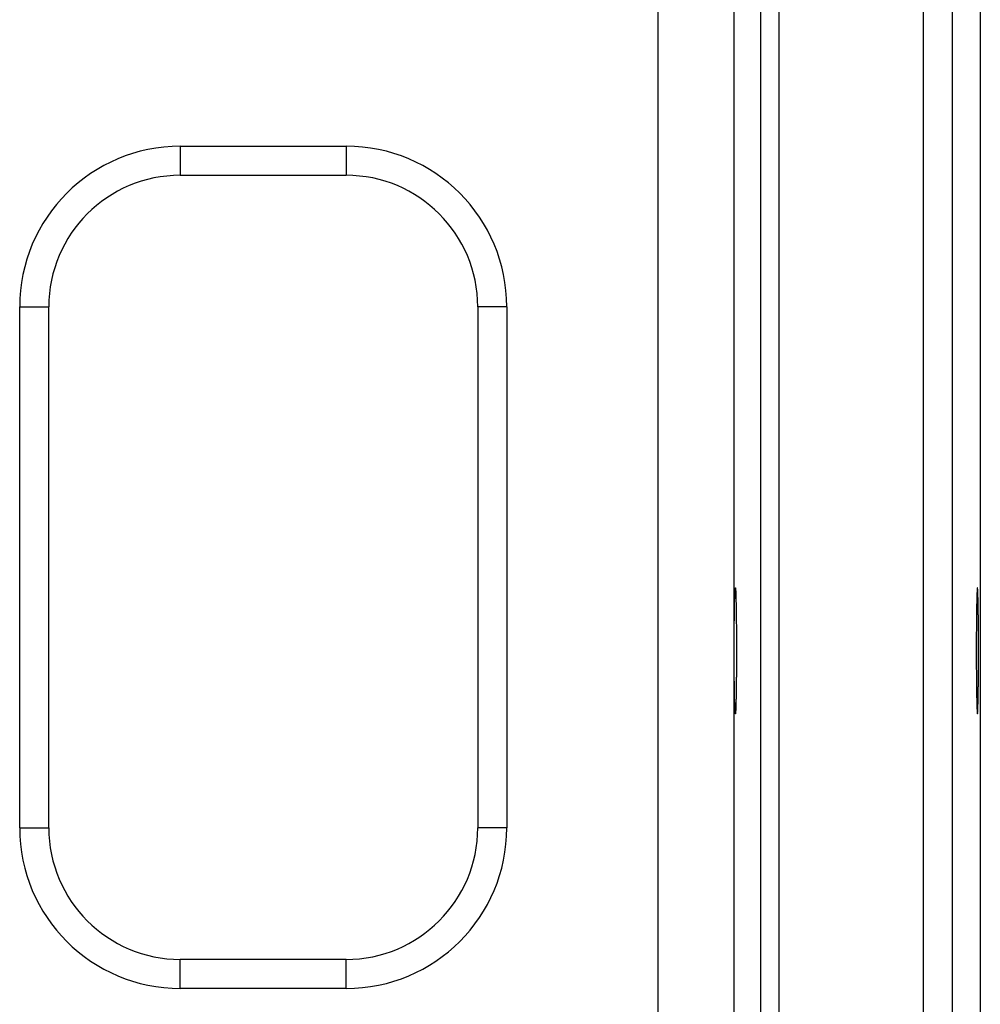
# Model space of a CAD drawing. Header units: inches. Extents: x 0 to 34, y 0 to 22.
# Tile 90 of 105: x 20 to 21, y 16.1 to 17.1. Entities that reach past the tile are written whole.
import ezdxf

# ---------------------------------------------------------------- set-up
doc = ezdxf.new("R2010")
doc.units = ezdxf.units.IN
doc.header["$LTSCALE"] = 1.87
doc.header["$MEASUREMENT"] = 0
doc.layers.get('0').update_dxf_attribs({"linetype": 'CONTINUOUS'})

msp = doc.modelspace()

# ---------------------------------------------------------------- linework, layer by layer
at = {"color": 7, "linetype": 'CONTINUOUS'}
for p, q in [((20.9743, 18.819), (20.9743, 15.5505)), ((21.0042, 18.819), (21.0042, 15.5505)), ((20.7011, 15.6234), (20.7011, 18.7461)), ((20.8069, 15.6735), (20.8069, 18.6959)), ((20.8259, 15.6735), (20.8259, 18.6959)), ((20.7791, 18.6681), (20.7791, 15.7014)), ((21.0332, 17.856), (21.0332, 15.565)), ((20.2087, 16.9548), (20.3797, 16.9548)), ((20.2087, 16.9548), (20.2087, 16.9248)), ((20.3797, 16.9548), (20.3797, 16.9248)), ((20.2087, 16.9248), (20.3797, 16.9248)), ((20.0432, 16.7892), (20.0732, 16.7892)), ((20.0432, 16.2522), (20.0432, 16.7892)), ((20.0732, 16.2522), (20.0732, 16.7892)), ((20.5452, 16.7892), (20.5152, 16.7892)), ((20.5152, 16.7892), (20.5152, 16.2522)), ((20.5452, 16.7892), (20.5452, 16.2522)), ((20.0432, 16.2522), (20.0732, 16.2522)), ((20.5452, 16.2522), (20.5152, 16.2522)), ((20.3797, 16.1167), (20.2087, 16.1167)), ((20.2087, 16.0867), (20.2087, 16.1167)), ((20.3797, 16.0867), (20.3797, 16.1167)), ((20.3797, 16.0867), (20.2087, 16.0867))]:
    msp.add_line(p, q, dxfattribs=at)
for centre, radius, start, end in [((20.2087, 16.7892), 0.1655, 90, 180), ((20.3797, 16.7892), 0.1655, 0, 90), ((20.2087, 16.7892), 0.1355, 90, 180), ((20.3797, 16.7892), 0.1355, 0, 90), ((20.2087, 16.2522), 0.1655, 180, 270), ((20.2087, 16.2522), 0.1355, 180, 270), ((20.3797, 16.2522), 0.1355, 270, 360), ((20.3797, 16.2522), 0.1655, 270, 360)]:
    msp.add_arc(centre, radius, start, end, dxfattribs=at)
for points in [[(20.7807, 16.3698), (20.7807, 16.3698), (20.7807, 16.3699), (20.7806, 16.37), (20.7806, 16.3703), (20.7805, 16.3708), (20.7805, 16.3713), (20.7804, 16.3719), (20.7804, 16.3727), (20.7803, 16.3735), (20.7803, 16.3745), (20.7803, 16.3756), (20.7802, 16.3768), (20.7802, 16.3781), (20.7801, 16.3795), (20.7801, 16.381), (20.78, 16.3825), (20.78, 16.3842), (20.78, 16.386), (20.7799, 16.3879), (20.7799, 16.3898), (20.7799, 16.3919), (20.7798, 16.394), (20.7798, 16.3961), (20.7798, 16.3984), (20.7798, 16.4007), (20.7797, 16.4031), (20.7797, 16.4055), (20.7797, 16.408), (20.7797, 16.4105), (20.7797, 16.4131), (20.7796, 16.4157), (20.7796, 16.4184), (20.7796, 16.4211), (20.7796, 16.4238), (20.7796, 16.4265), (20.7796, 16.4292), (20.7796, 16.432), (20.7796, 16.4347), (20.7796, 16.4375), (20.7796, 16.4402), (20.7796, 16.443), (20.7796, 16.4457), (20.7796, 16.4484), (20.7796, 16.4511), (20.7796, 16.4538), (20.7797, 16.4564), (20.7797, 16.4589), (20.7797, 16.4615), (20.7797, 16.464), (20.7797, 16.4664), (20.7798, 16.4688), (20.7798, 16.4711), (20.7798, 16.4733), (20.7798, 16.4755), (20.7799, 16.4776), (20.7799, 16.4797), (20.7799, 16.4816), (20.78, 16.4835), (20.78, 16.4853), (20.78, 16.4869), (20.7801, 16.4885), (20.7801, 16.49), (20.7802, 16.4914), (20.7802, 16.4927), (20.7803, 16.4939), (20.7803, 16.495), (20.7803, 16.496), (20.7804, 16.4968), (20.7804, 16.4976), (20.7805, 16.4982), (20.7805, 16.4987), (20.7806, 16.4991), (20.7806, 16.4994), (20.7807, 16.4996), (20.7807, 16.4997), (20.7807, 16.4997)], [(20.7807, 16.4997), (20.7807, 16.4997), (20.7808, 16.4996), (20.7808, 16.4994), (20.7809, 16.4991), (20.7809, 16.4987), (20.781, 16.4982), (20.781, 16.4976), (20.7811, 16.4968), (20.7811, 16.496), (20.7811, 16.495), (20.7812, 16.4939), (20.7812, 16.4927), (20.7813, 16.4914), (20.7813, 16.49), (20.7814, 16.4885), (20.7814, 16.4869), (20.7814, 16.4853), (20.7815, 16.4835), (20.7815, 16.4816), (20.7815, 16.4797), (20.7816, 16.4776), (20.7816, 16.4755), (20.7816, 16.4733), (20.7817, 16.4711), (20.7817, 16.4688), (20.7817, 16.4664), (20.7817, 16.464), (20.7818, 16.4615), (20.7818, 16.4589), (20.7818, 16.4564), (20.7818, 16.4538), (20.7818, 16.4511), (20.7818, 16.4484), (20.7818, 16.4457), (20.7818, 16.443), (20.7818, 16.4402), (20.7819, 16.4375), (20.7819, 16.4347), (20.7819, 16.432), (20.7818, 16.4292), (20.7818, 16.4265), (20.7818, 16.4238), (20.7818, 16.4211), (20.7818, 16.4184), (20.7818, 16.4157), (20.7818, 16.4131), (20.7818, 16.4105), (20.7818, 16.408), (20.7817, 16.4055), (20.7817, 16.4031), (20.7817, 16.4007), (20.7817, 16.3984), (20.7816, 16.3961), (20.7816, 16.394), (20.7816, 16.3919), (20.7815, 16.3898), (20.7815, 16.3879), (20.7815, 16.386), (20.7814, 16.3842), (20.7814, 16.3825), (20.7814, 16.381), (20.7813, 16.3795), (20.7813, 16.3781), (20.7812, 16.3768), (20.7812, 16.3756), (20.7811, 16.3745), (20.7811, 16.3735), (20.7811, 16.3727), (20.781, 16.3719), (20.781, 16.3713), (20.7809, 16.3708), (20.7809, 16.3703), (20.7808, 16.37), (20.7808, 16.3699), (20.7807, 16.3698), (20.7807, 16.3698)], [(21.0302, 16.4997), (21.0302, 16.4997), (21.0302, 16.4996), (21.0301, 16.4994), (21.0301, 16.4991), (21.03, 16.4987), (21.03, 16.4982), (21.0299, 16.4976), (21.0299, 16.4968), (21.0299, 16.496), (21.0298, 16.495), (21.0298, 16.4939), (21.0297, 16.4927), (21.0297, 16.4914), (21.0296, 16.49), (21.0296, 16.4885), (21.0296, 16.4869), (21.0295, 16.4853), (21.0295, 16.4835), (21.0294, 16.4816), (21.0294, 16.4797), (21.0294, 16.4776), (21.0293, 16.4755), (21.0293, 16.4733), (21.0293, 16.4711), (21.0293, 16.4688), (21.0292, 16.4664), (21.0292, 16.464), (21.0292, 16.4615), (21.0292, 16.4589), (21.0292, 16.4564), (21.0291, 16.4538), (21.0291, 16.4511), (21.0291, 16.4484), (21.0291, 16.4457), (21.0291, 16.443), (21.0291, 16.4402), (21.0291, 16.4375), (21.0291, 16.4347), (21.0291, 16.432), (21.0291, 16.4292), (21.0291, 16.4265), (21.0291, 16.4238), (21.0291, 16.4211), (21.0291, 16.4184), (21.0291, 16.4157), (21.0292, 16.4131), (21.0292, 16.4105), (21.0292, 16.408), (21.0292, 16.4055), (21.0292, 16.4031), (21.0293, 16.4007), (21.0293, 16.3984), (21.0293, 16.3961), (21.0293, 16.394), (21.0294, 16.3919), (21.0294, 16.3898), (21.0294, 16.3879), (21.0295, 16.386), (21.0295, 16.3842), (21.0296, 16.3825), (21.0296, 16.381), (21.0296, 16.3795), (21.0297, 16.3781), (21.0297, 16.3768), (21.0298, 16.3756), (21.0298, 16.3745), (21.0299, 16.3735), (21.0299, 16.3727), (21.0299, 16.3719), (21.03, 16.3713), (21.03, 16.3708), (21.0301, 16.3703), (21.0301, 16.37), (21.0302, 16.3699), (21.0302, 16.3698), (21.0302, 16.3698)], [(21.0302, 16.3698), (21.0303, 16.3698), (21.0303, 16.3699), (21.0303, 16.37), (21.0304, 16.3703), (21.0304, 16.3708), (21.0305, 16.3713), (21.0305, 16.3719), (21.0306, 16.3727), (21.0306, 16.3735), (21.0307, 16.3745), (21.0307, 16.3756), (21.0307, 16.3768), (21.0308, 16.3781), (21.0308, 16.3795), (21.0309, 16.381), (21.0309, 16.3825), (21.0309, 16.3842), (21.031, 16.386), (21.031, 16.3879), (21.0311, 16.3898), (21.0311, 16.3919), (21.0311, 16.394), (21.0311, 16.3961), (21.0312, 16.3984), (21.0312, 16.4007), (21.0312, 16.4031), (21.0312, 16.4055), (21.0313, 16.408), (21.0313, 16.4105), (21.0313, 16.4131), (21.0313, 16.4157), (21.0313, 16.4184), (21.0313, 16.4211), (21.0313, 16.4238), (21.0314, 16.4265), (21.0314, 16.4292), (21.0314, 16.432), (21.0314, 16.4347), (21.0314, 16.4375), (21.0314, 16.4402), (21.0314, 16.443), (21.0313, 16.4457), (21.0313, 16.4484), (21.0313, 16.4511), (21.0313, 16.4538), (21.0313, 16.4564), (21.0313, 16.4589), (21.0313, 16.4615), (21.0312, 16.464), (21.0312, 16.4664), (21.0312, 16.4688), (21.0312, 16.4711), (21.0311, 16.4733), (21.0311, 16.4755), (21.0311, 16.4776), (21.0311, 16.4797), (21.031, 16.4816), (21.031, 16.4835), (21.0309, 16.4853), (21.0309, 16.4869), (21.0309, 16.4885), (21.0308, 16.49), (21.0308, 16.4914), (21.0307, 16.4927), (21.0307, 16.4939), (21.0307, 16.495), (21.0306, 16.496), (21.0306, 16.4968), (21.0305, 16.4976), (21.0305, 16.4982), (21.0304, 16.4987), (21.0304, 16.4991), (21.0303, 16.4994), (21.0303, 16.4996), (21.0303, 16.4997), (21.0302, 16.4997)]]:
    msp.add_open_spline(points, degree=3, knots=[0, 0, 0, 0, 0.000583, 0.001983, 0.00426, 0.007422, 0.011467, 0.016388, 0.02218, 0.02883, 0.036328, 0.044662, 0.053812, 0.063769, 0.074511, 0.086016, 0.098271, 0.111245, 0.124921, 0.139275, 0.154273, 0.169899, 0.186118, 0.202898, 0.220221, 0.23804, 0.256335, 0.27507, 0.294203, 0.313716, 0.333559, 0.3537, 0.374111, 0.39474, 0.415565, 0.436543, 0.457628, 0.478798, 0.5, 0.521202, 0.542372, 0.563457, 0.584435, 0.60526, 0.625889, 0.6463, 0.666441, 0.686284, 0.705797, 0.72493, 0.743665, 0.76196, 0.779779, 0.797102, 0.813882, 0.830101, 0.845727, 0.860725, 0.875079, 0.888755, 0.901729, 0.913984, 0.925489, 0.936231, 0.946188, 0.955338, 0.963672, 0.97117, 0.97782, 0.983612, 0.988533, 0.992578, 0.99574, 0.998017, 0.999417, 1, 1, 1, 1], dxfattribs=at)

doc.saveas('drawing.dxf')
